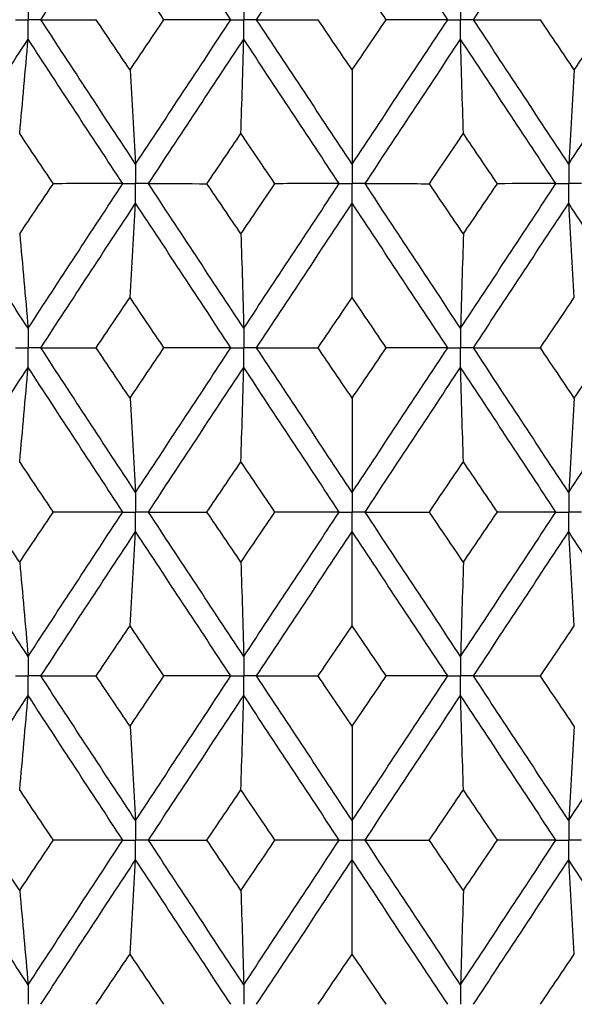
# Paper-space layout '_Front' of a CAD drawing. Header units: millimetres. Extents: x -25 to 25, y -1 to 320.
# Tile 18 of 52: x -3 to 2, y 28 to 37. Entities that reach past the tile are written whole.
import ezdxf

# ---------------------------------------------------------------- set-up
doc = ezdxf.new("R2010")
doc.units = ezdxf.units.MM

psp = doc.layouts.new('_Front')

# ---------------------------------------------------------------- linework, layer by layer
at = {"color": 7, "linetype": 'Continuous', "lineweight": 25}
for points in [[(-2.8929, 36.9742), (-2.6004, 37.4222), (-2.3066, 37.8706), (-2.0122, 38.3189)], [(-1.1272, 36.9742), (-1.4226, 37.4222), (-1.7178, 37.8706), (-2.0122, 38.3189)], [(-0.8878, 36.9742), (-0.5921, 37.4222), (-0.296, 37.8706), (0, 38.3189)], [(0.8878, 36.9742), (0.5921, 37.4222), (0.296, 37.8706), (0, 38.3189)], [(1.1272, 36.9742), (1.4226, 37.4222), (1.7178, 37.8706), (2.0122, 38.3189)], [(2.8929, 36.9742), (2.6004, 37.4222), (2.3066, 37.8706), (2.0122, 38.3189)], [(-1.7492, 36.9743), (-1.8543, 37.1301), (-1.9594, 37.2859), (-2.0644, 37.4417)], [(0.3167, 36.9743), (0.2112, 37.1301), (0.1056, 37.2859), (0, 37.4417)], [(-2.8929, 36.9742), (-2.7233, 36.9742), (-2.552, 36.9743), (-2.3791, 36.9743)], [(-2.0122, 35.6318), (-2.3066, 36.0792), (-2.6001, 36.526), (-2.8929, 36.9742)], [(-2.0644, 36.5076), (-2.1694, 36.663), (-2.2743, 36.8186), (-2.3791, 36.9743)], [(-2.0644, 36.5076), (-1.9595, 36.663), (-1.8544, 36.8186), (-1.7492, 36.9743)], [(-2.0122, 35.6318), (-1.7178, 36.0792), (-1.4228, 36.526), (-1.1272, 36.9742)], [(-1.1272, 36.9742), (-1.3332, 36.9742), (-1.5406, 36.9743), (-1.7492, 36.9743)], [(-0.8878, 36.9742), (-0.6989, 36.9742), (-0.5085, 36.9743), (-0.3167, 36.9743)], [(0, 35.6318), (-0.296, 36.0792), (-0.5919, 36.526), (-0.8878, 36.9742)], [(0, 36.5076), (-0.1055, 36.663), (-0.2111, 36.8186), (-0.3167, 36.9743)], [(0, 36.5076), (0.1055, 36.663), (0.2111, 36.8186), (0.3167, 36.9743)], [(0, 35.6318), (0.296, 36.0792), (0.5919, 36.526), (0.8878, 36.9742)], [(0.8878, 36.9742), (0.6989, 36.9742), (0.5085, 36.9743), (0.3167, 36.9743)], [(1.1272, 36.9742), (1.3332, 36.9742), (1.5406, 36.9743), (1.7492, 36.9743)], [(2.0122, 35.6318), (1.7178, 36.0792), (1.4228, 36.526), (1.1272, 36.9742)], [(2.0644, 36.5076), (1.9595, 36.663), (1.8544, 36.8186), (1.7492, 36.9743)], [(2.0122, 35.6318), (2.3066, 36.0792), (2.6001, 36.526), (2.8929, 36.9742)], [(2.0644, 36.5076), (2.1694, 36.663), (2.2743, 36.8186), (2.3791, 36.9743)], [(-3.885, 35.4506), (-3.5951, 35.898), (-3.3039, 36.3447), (-3.0114, 36.7929)], [(-3.0896, 35.9165), (-3.063, 36.2067), (-3.0369, 36.4988), (-3.0114, 36.7929)], [(-2.1314, 35.4506), (-2.4256, 35.898), (-2.7189, 36.3447), (-3.0114, 36.7929)], [(-1.8929, 35.4506), (-1.5983, 35.898), (-1.3032, 36.3447), (-1.0075, 36.7929)], [(-1.0336, 35.9165), (-1.0247, 36.2067), (-1.016, 36.4988), (-1.0075, 36.7929)], [(-0.1199, 35.4506), (-0.4159, 35.898), (-0.7117, 36.3447), (-1.0075, 36.7929)], [(0.1199, 35.4506), (0.4159, 35.898), (0.7117, 36.3447), (1.0075, 36.7929)], [(1.0336, 35.9165), (1.0247, 36.2067), (1.016, 36.4988), (1.0075, 36.7929)], [(1.8929, 35.4506), (1.5983, 35.898), (1.3032, 36.3447), (1.0075, 36.7929)], [(-2.0644, 36.5076), (-2.0467, 36.2175), (-2.0293, 35.9256), (-2.0122, 35.6318)], [(0, 36.5076), (0, 36.2175), (0, 35.9256), (0, 35.6318)], [(2.0644, 36.5076), (2.0467, 36.2175), (2.0293, 35.9256), (2.0122, 35.6318)], [(-2.7766, 35.4505), (-2.8811, 35.6058), (-2.9854, 35.761), (-3.0896, 35.9165)], [(-1.3495, 35.4505), (-1.2443, 35.6058), (-1.139, 35.761), (-1.0336, 35.9165)], [(-0.7175, 35.4505), (-0.8229, 35.6058), (-0.9283, 35.761), (-1.0336, 35.9165)], [(0.7175, 35.4505), (0.8229, 35.6058), (0.9283, 35.761), (1.0336, 35.9165)], [(1.3495, 35.4505), (1.2443, 35.6058), (1.139, 35.761), (1.0336, 35.9165)], [(-3.0114, 34.1067), (-3.3039, 34.5551), (-3.5952, 35.0033), (-3.885, 35.4506)], [(-3.0896, 34.9837), (-2.9854, 35.1394), (-2.881, 35.295), (-2.7766, 35.4505)], [(-3.0114, 34.1067), (-2.7189, 34.5551), (-2.4254, 35.0033), (-2.1314, 35.4506)], [(-2.1314, 35.4506), (-2.3453, 35.4506), (-2.5604, 35.4505), (-2.7766, 35.4505)], [(-1.8929, 35.4506), (-1.7133, 35.4506), (-1.5322, 35.4505), (-1.3495, 35.4505)], [(-1.0075, 34.1067), (-1.3032, 34.5551), (-1.5985, 35.0033), (-1.8929, 35.4506)], [(-1.0336, 34.9837), (-1.139, 35.1394), (-1.2443, 35.295), (-1.3495, 35.4505)], [(-1.0336, 34.9837), (-0.9283, 35.1394), (-0.8229, 35.295), (-0.7175, 35.4505)], [(-1.0075, 34.1067), (-0.7118, 34.5551), (-0.4158, 35.0033), (-0.1199, 35.4506)], [(-0.1199, 35.4506), (-0.3177, 35.4506), (-0.5169, 35.4505), (-0.7175, 35.4505)], [(0.1199, 35.4506), (0.3177, 35.4506), (0.5169, 35.4505), (0.7175, 35.4505)], [(1.0075, 34.1067), (0.7118, 34.5551), (0.4158, 35.0033), (0.1199, 35.4506)], [(1.0336, 34.9837), (0.9283, 35.1394), (0.8229, 35.295), (0.7175, 35.4505)], [(1.0075, 34.1067), (1.3032, 34.5551), (1.5985, 35.0033), (1.8929, 35.4506)], [(1.0336, 34.9837), (1.139, 35.1394), (1.2443, 35.295), (1.3495, 35.4505)], [(1.8929, 35.4506), (1.7133, 35.4506), (1.5322, 35.4505), (1.3495, 35.4505)], [(-2.893, 33.9252), (-2.6002, 34.3736), (-2.3065, 34.8219), (-2.0122, 35.2693)], [(-2.0644, 34.3927), (-2.0467, 34.6831), (-2.0293, 34.9753), (-2.0122, 35.2693)], [(-1.1271, 33.9252), (-1.4227, 34.3736), (-1.7179, 34.8219), (-2.0122, 35.2693)], [(-0.8878, 33.9252), (-0.592, 34.3736), (-0.2959, 34.8219), (0, 35.2693)], [(0, 34.3927), (0, 34.6831), (0, 34.9753), (0, 35.2693)], [(0.8878, 33.9252), (0.592, 34.3736), (0.2959, 34.8219), (0, 35.2693)], [(1.1271, 33.9252), (1.4227, 34.3736), (1.7179, 34.8219), (2.0122, 35.2693)], [(2.0644, 34.3927), (2.0467, 34.6831), (2.0293, 34.9753), (2.0122, 35.2693)], [(2.893, 33.9252), (2.6002, 34.3736), (2.3065, 34.8219), (2.0122, 35.2693)], [(-3.0896, 34.9837), (-3.063, 34.6933), (-3.0369, 34.4009), (-3.0114, 34.1067)], [(-1.0336, 34.9837), (-1.0247, 34.6933), (-1.016, 34.4009), (-1.0075, 34.1067)], [(1.0336, 34.9837), (1.0247, 34.6933), (1.016, 34.4009), (1.0075, 34.1067)], [(-2.3793, 33.9252), (-2.2744, 34.0811), (-2.1695, 34.2369), (-2.0644, 34.3927)], [(-1.7491, 33.9252), (-1.8543, 34.0811), (-1.9594, 34.2369), (-2.0644, 34.3927)], [(-0.3169, 33.9252), (-0.2112, 34.0811), (-0.1056, 34.2369), (0, 34.3927)], [(0.3169, 33.9252), (0.2112, 34.0811), (0.1056, 34.2369), (0, 34.3927)], [(1.7491, 33.9252), (1.8543, 34.0811), (1.9594, 34.2369), (2.0644, 34.3927)], [(-2.0122, 32.5806), (-2.3065, 33.0284), (-2.6003, 33.4768), (-2.893, 33.9252)], [(-2.893, 33.9252), (-2.7234, 33.9252), (-2.5521, 33.9252), (-2.3793, 33.9252)], [(-2.0644, 33.4575), (-2.1695, 33.6134), (-2.2744, 33.7693), (-2.3793, 33.9252)], [(-2.0644, 33.4575), (-1.9594, 33.6134), (-1.8543, 33.7693), (-1.7491, 33.9252)], [(-2.0122, 32.5806), (-1.7179, 33.0284), (-1.4227, 33.4768), (-1.1271, 33.9252)], [(-1.1271, 33.9252), (-1.3331, 33.9252), (-1.5405, 33.9252), (-1.7491, 33.9252)], [(0, 32.5806), (-0.2959, 33.0284), (-0.592, 33.4768), (-0.8878, 33.9252)], [(-0.8878, 33.9252), (-0.699, 33.9252), (-0.5086, 33.9252), (-0.3169, 33.9252)], [(0, 33.4575), (-0.1056, 33.6134), (-0.2112, 33.7693), (-0.3169, 33.9252)], [(0, 33.4575), (0.1056, 33.6134), (0.2112, 33.7693), (0.3169, 33.9252)], [(0, 32.5806), (0.2959, 33.0284), (0.592, 33.4768), (0.8878, 33.9252)], [(0.8878, 33.9252), (0.699, 33.9252), (0.5086, 33.9252), (0.3169, 33.9252)], [(1.1271, 33.9252), (1.3331, 33.9252), (1.5405, 33.9252), (1.7491, 33.9252)], [(2.0122, 32.5806), (1.7179, 33.0284), (1.4227, 33.4768), (1.1271, 33.9252)], [(2.0644, 33.4575), (1.9594, 33.6134), (1.8543, 33.7693), (1.7491, 33.9252)], [(2.0122, 32.5806), (2.3065, 33.0284), (2.6003, 33.4768), (2.893, 33.9252)], [(2.0644, 33.4575), (2.1695, 33.6134), (2.2744, 33.7693), (2.3793, 33.9252)], [(-3.885, 32.3992), (-3.5952, 32.847), (-3.3038, 33.2954), (-3.0114, 33.7437)], [(-3.0896, 32.8665), (-3.063, 33.1571), (-3.0369, 33.4495), (-3.0114, 33.7437)], [(-2.1314, 32.3992), (-2.4255, 32.847), (-2.719, 33.2954), (-3.0114, 33.7437)], [(-1.8929, 32.3992), (-1.5984, 32.847), (-1.3031, 33.2954), (-1.0075, 33.7437)], [(-1.0336, 32.8665), (-1.0247, 33.1571), (-1.016, 33.4495), (-1.0075, 33.7437)], [(-0.1199, 32.3992), (-0.4158, 32.847), (-0.7118, 33.2954), (-1.0075, 33.7437)], [(0.1199, 32.3992), (0.4158, 32.847), (0.7118, 33.2954), (1.0075, 33.7437)], [(1.0336, 32.8665), (1.0247, 33.1571), (1.016, 33.4495), (1.0075, 33.7437)], [(1.8929, 32.3992), (1.5984, 32.847), (1.3031, 33.2954), (1.0075, 33.7437)], [(-2.0644, 33.4575), (-2.0467, 33.167), (-2.0293, 32.8747), (-2.0122, 32.5806)], [(0, 33.4575), (0, 33.167), (0, 32.8747), (0, 32.5806)], [(2.0644, 33.4575), (2.0467, 33.167), (2.0293, 32.8747), (2.0122, 32.5806)], [(-2.7764, 32.3993), (-2.8809, 32.555), (-2.9853, 32.7108), (-3.0896, 32.8665)], [(-1.3497, 32.3993), (-1.2444, 32.555), (-1.1391, 32.7108), (-1.0336, 32.8665)], [(-0.7173, 32.3993), (-0.8228, 32.555), (-0.9282, 32.7108), (-1.0336, 32.8665)], [(0.7173, 32.3993), (0.8228, 32.555), (0.9282, 32.7108), (1.0336, 32.8665)], [(1.3497, 32.3993), (1.2444, 32.555), (1.1391, 32.7108), (1.0336, 32.8665)], [(-3.0114, 31.057), (-3.3038, 31.5047), (-3.5949, 31.9512), (-3.885, 32.3992)], [(-3.0896, 31.9329), (-3.1938, 32.0882), (-3.2979, 32.2437), (-3.4019, 32.3993)], [(-3.0896, 31.9329), (-2.9854, 32.0882), (-2.881, 32.2437), (-2.7764, 32.3993)], [(-3.0114, 31.057), (-2.719, 31.5047), (-2.4257, 31.9512), (-2.1314, 32.3992)], [(-2.1314, 32.3992), (-2.3452, 32.3992), (-2.5602, 32.3993), (-2.7764, 32.3993)], [(-1.8929, 32.3992), (-1.7134, 32.3992), (-1.5323, 32.3993), (-1.3497, 32.3993)], [(-1.0075, 31.057), (-1.3032, 31.5047), (-1.5982, 31.9512), (-1.8929, 32.3992)], [(-1.0336, 31.9329), (-1.139, 32.0882), (-1.2444, 32.2437), (-1.3497, 32.3993)], [(-1.0336, 31.9329), (-0.9283, 32.0882), (-0.8228, 32.2437), (-0.7173, 32.3993)], [(-1.0075, 31.057), (-0.7118, 31.5047), (-0.416, 31.9512), (-0.1199, 32.3992)], [(-0.1199, 32.3992), (-0.3176, 32.3992), (-0.5168, 32.3993), (-0.7173, 32.3993)], [(0.1199, 32.3992), (0.3176, 32.3992), (0.5168, 32.3993), (0.7173, 32.3993)], [(1.0075, 31.057), (0.7118, 31.5047), (0.416, 31.9512), (0.1199, 32.3992)], [(1.0336, 31.9329), (0.9283, 32.0882), (0.8228, 32.2437), (0.7173, 32.3993)], [(1.0075, 31.057), (1.3032, 31.5047), (1.5982, 31.9512), (1.8929, 32.3992)], [(1.0336, 31.9329), (1.139, 32.0882), (1.2444, 32.2437), (1.3497, 32.3993)], [(1.8929, 32.3992), (1.7134, 32.3992), (1.5323, 32.3993), (1.3497, 32.3993)], [(-2.8929, 30.8757), (-2.6002, 31.3235), (-2.3067, 31.77), (-2.0122, 32.2179)], [(-2.0644, 31.3418), (-2.0467, 31.6319), (-2.0293, 31.9239), (-2.0122, 32.2179)], [(-1.1272, 30.8757), (-1.4228, 31.3235), (-1.7177, 31.77), (-2.0122, 32.2179)], [(-0.8877, 30.8757), (-0.592, 31.3235), (-0.2961, 31.77), (0, 32.2179)], [(0, 31.3418), (0, 31.6319), (0, 31.9239), (0, 32.2179)], [(0.8877, 30.8757), (0.592, 31.3235), (0.2961, 31.77), (0, 32.2179)], [(1.1272, 30.8757), (1.4228, 31.3235), (1.7177, 31.77), (2.0122, 32.2179)], [(2.0644, 31.3418), (2.0467, 31.6319), (2.0293, 31.9239), (2.0122, 32.2179)], [(2.8929, 30.8757), (2.6002, 31.3235), (2.3067, 31.77), (2.0122, 32.2179)], [(-3.0896, 31.9329), (-3.063, 31.6428), (-3.0369, 31.3509), (-3.0114, 31.057)], [(-1.0336, 31.9329), (-1.0247, 31.6428), (-1.016, 31.3509), (-1.0075, 31.057)], [(1.0336, 31.9329), (1.0247, 31.6428), (1.016, 31.3509), (1.0075, 31.057)], [(-2.379, 30.8756), (-2.2742, 31.0311), (-2.1694, 31.1864), (-2.0644, 31.3418)], [(-1.7493, 30.8756), (-1.8545, 31.0311), (-1.9595, 31.1864), (-2.0644, 31.3418)], [(-0.3166, 30.8756), (-0.211, 31.0311), (-0.1055, 31.1864), (0, 31.3418)], [(0.3166, 30.8756), (0.211, 31.0311), (0.1055, 31.1864), (0, 31.3418)], [(1.7493, 30.8756), (1.8545, 31.0311), (1.9595, 31.1864), (2.0644, 31.3418)], [(-2.8929, 30.8757), (-2.7233, 30.8757), (-2.5519, 30.8757), (-2.379, 30.8756)], [(-2.0122, 29.5315), (-2.3067, 29.9799), (-2.6004, 30.4282), (-2.8929, 30.8757)], [(-2.0644, 30.4086), (-2.1694, 30.5643), (-2.2743, 30.72), (-2.379, 30.8756)], [(-2.0644, 30.4086), (-1.9595, 30.5643), (-1.8544, 30.72), (-1.7493, 30.8756)], [(-2.0122, 29.5315), (-1.7177, 29.9799), (-1.4226, 30.4282), (-1.1272, 30.8757)], [(-1.1272, 30.8757), (-1.3333, 30.8757), (-1.5407, 30.8757), (-1.7493, 30.8756)], [(0, 29.5315), (-0.2961, 29.9799), (-0.5922, 30.4282), (-0.8877, 30.8757)], [(-0.8877, 30.8757), (-0.6988, 30.8757), (-0.5084, 30.8757), (-0.3166, 30.8756)], [(0, 30.4086), (-0.1055, 30.5643), (-0.2111, 30.72), (-0.3166, 30.8756)], [(0, 29.5315), (0.2961, 29.9799), (0.5922, 30.4282), (0.8877, 30.8757)], [(0, 30.4086), (0.1055, 30.5643), (0.2111, 30.72), (0.3166, 30.8756)], [(0.8877, 30.8757), (0.6988, 30.8757), (0.5084, 30.8757), (0.3166, 30.8756)], [(1.1272, 30.8757), (1.3333, 30.8757), (1.5407, 30.8757), (1.7493, 30.8756)], [(2.0122, 29.5315), (1.7177, 29.9799), (1.4226, 30.4282), (1.1272, 30.8757)], [(2.0644, 30.4086), (1.9595, 30.5643), (1.8544, 30.72), (1.7493, 30.8756)], [(2.0122, 29.5315), (2.3067, 29.9799), (2.6004, 30.4282), (2.8929, 30.8757)], [(-3.885, 29.35), (-3.595, 29.7984), (-3.3037, 30.2468), (-3.0114, 30.6944)], [(-3.0896, 29.8176), (-3.063, 30.108), (-3.0369, 30.4003), (-3.0114, 30.6944)], [(-2.1313, 29.35), (-2.4256, 29.7984), (-2.7191, 30.2468), (-3.0114, 30.6944)], [(-1.893, 29.35), (-1.5983, 29.7984), (-1.303, 30.2468), (-1.0075, 30.6944)], [(-1.0336, 29.8176), (-1.0247, 30.108), (-1.016, 30.4003), (-1.0075, 30.6944)], [(-0.1198, 29.35), (-0.4159, 29.7984), (-0.712, 30.2468), (-1.0075, 30.6944)], [(0.1198, 29.35), (0.4159, 29.7984), (0.712, 30.2468), (1.0075, 30.6944)], [(1.0336, 29.8176), (1.0247, 30.108), (1.016, 30.4003), (1.0075, 30.6944)], [(1.893, 29.35), (1.5983, 29.7984), (1.303, 30.2468), (1.0075, 30.6944)], [(-2.0644, 30.4086), (-2.0467, 30.1181), (-2.0293, 29.8257), (-2.0122, 29.5315)], [(0, 30.4086), (0, 30.1181), (0, 29.8257), (0, 29.5315)], [(2.0644, 30.4086), (2.0467, 30.1181), (2.0293, 29.8257), (2.0122, 29.5315)], [(-2.7762, 29.35), (-2.8808, 29.5059), (-2.9853, 29.6618), (-3.0896, 29.8176)], [(-1.3499, 29.35), (-1.2445, 29.5059), (-1.1391, 29.6618), (-1.0336, 29.8176)], [(-0.7171, 29.35), (-0.8226, 29.5059), (-0.9282, 29.6618), (-1.0336, 29.8176)], [(0.7171, 29.35), (0.8226, 29.5059), (0.9282, 29.6618), (1.0336, 29.8176)], [(1.3499, 29.35), (1.2445, 29.5059), (1.1391, 29.6618), (1.0336, 29.8176)], [(-3.0114, 28.0056), (-3.3037, 28.4532), (-3.595, 28.9016), (-3.885, 29.35)], [(-3.0896, 28.8824), (-3.1939, 29.0382), (-3.2981, 29.1941), (-3.4021, 29.35)], [(-3.0896, 28.8824), (-2.9853, 29.0382), (-2.8808, 29.1941), (-2.7762, 29.35)], [(-3.0114, 28.0056), (-2.7191, 28.4532), (-2.4256, 28.9016), (-2.1313, 29.35)], [(-2.1313, 29.35), (-2.3451, 29.35), (-2.5601, 29.35), (-2.7762, 29.35)], [(-1.893, 29.35), (-1.7135, 29.35), (-1.5325, 29.35), (-1.3499, 29.35)], [(-1.0075, 28.0056), (-1.303, 28.4532), (-1.5983, 28.9016), (-1.893, 29.35)], [(-1.0336, 28.8824), (-1.1391, 29.0382), (-1.2445, 29.1941), (-1.3499, 29.35)], [(-1.0336, 28.8824), (-0.9282, 29.0382), (-0.8226, 29.1941), (-0.7171, 29.35)], [(-1.0075, 28.0056), (-0.712, 28.4532), (-0.4159, 28.9016), (-0.1198, 29.35)], [(-0.1198, 29.35), (-0.3175, 29.35), (-0.5166, 29.35), (-0.7171, 29.35)], [(1.0075, 28.0056), (0.712, 28.4532), (0.4159, 28.9016), (0.1198, 29.35)], [(0.1198, 29.35), (0.3175, 29.35), (0.5166, 29.35), (0.7171, 29.35)], [(1.0336, 28.8824), (0.9282, 29.0382), (0.8226, 29.1941), (0.7171, 29.35)], [(1.0075, 28.0056), (1.303, 28.4532), (1.5983, 28.9016), (1.893, 29.35)], [(1.0336, 28.8824), (1.1391, 29.0382), (1.2445, 29.1941), (1.3499, 29.35)], [(1.893, 29.35), (1.7135, 29.35), (1.5325, 29.35), (1.3499, 29.35)], [(-2.8929, 27.8243), (-2.6004, 28.2718), (-2.3067, 28.7201), (-2.0122, 29.1685)], [(-2.0644, 28.2914), (-2.0467, 28.5819), (-2.0293, 28.8743), (-2.0122, 29.1685)], [(-1.1272, 27.8243), (-1.4226, 28.2718), (-1.7177, 28.7201), (-2.0122, 29.1685)], [(-0.8877, 27.8243), (-0.5922, 28.2718), (-0.2961, 28.7201), (0, 29.1685)], [(0, 28.2914), (0, 28.5819), (0, 28.8743), (0, 29.1685)], [(0.8877, 27.8243), (0.5922, 28.2718), (0.2961, 28.7201), (0, 29.1685)], [(1.1272, 27.8243), (1.4226, 28.2718), (1.7177, 28.7201), (2.0122, 29.1685)], [(2.0644, 28.2914), (2.0467, 28.5819), (2.0293, 28.8743), (2.0122, 29.1685)], [(2.8929, 27.8243), (2.6004, 28.2718), (2.3067, 28.7201), (2.0122, 29.1685)], [(-3.0896, 28.8824), (-3.063, 28.592), (-3.0369, 28.2997), (-3.0114, 28.0056)], [(-1.0336, 28.8824), (-1.0247, 28.592), (-1.016, 28.2997), (-1.0075, 28.0056)], [(1.0336, 28.8824), (1.0247, 28.592), (1.016, 28.2997), (1.0075, 28.0056)], [(-2.379, 27.8244), (-2.2743, 27.98), (-2.1694, 28.1357), (-2.0644, 28.2914)], [(-1.7493, 27.8244), (-1.8544, 27.98), (-1.9595, 28.1357), (-2.0644, 28.2914)], [(-0.3166, 27.8244), (-0.2111, 27.98), (-0.1055, 28.1357), (0, 28.2914)], [(0.3166, 27.8244), (0.2111, 27.98), (0.1055, 28.1357), (0, 28.2914)], [(1.7493, 27.8244), (1.8544, 27.98), (1.9595, 28.1357), (2.0644, 28.2914)]]:
    psp.add_open_spline(points, degree=3, dxfattribs=at)
for points, knots in [([(-3.0114, 37.1556), (-3.0114, 37.1067), (-3.0114, 37.0578), (-3.0114, 37.0089), (-3.0114, 36.9974), (-3.0114, 36.9858), (-3.0114, 36.9742)], [0, 0, 0, 0, 0.0001467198, 0.0001467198, 0.0001467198, 0.0001813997, 0.0001813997, 0.0001813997, 0.0001813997]), ([(-1.0075, 37.1556), (-1.0075, 37.1067), (-1.0075, 37.0578), (-1.0075, 37.0089), (-1.0075, 36.9974), (-1.0075, 36.9858), (-1.0075, 36.9742)], [0, 0, 0, 0, 0.0001467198, 0.0001467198, 0.0001467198, 0.0001813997, 0.0001813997, 0.0001813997, 0.0001813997]), ([(1.0075, 37.1556), (1.0075, 37.1067), (1.0075, 37.0578), (1.0075, 37.0089), (1.0075, 36.9974), (1.0075, 36.9858), (1.0075, 36.9742)], [0, 0, 0, 0, 0.0001467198, 0.0001467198, 0.0001467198, 0.0001813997, 0.0001813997, 0.0001813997, 0.0001813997]), ([(-3.1297, 36.9742), (-3.1017, 36.9742), (-3.0737, 36.9742), (-3.0456, 36.9742), (-3.0342, 36.9742), (-3.0228, 36.9742), (-3.0114, 36.9742)], [0, 0, 0, 0, 0.0000851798, 0.0000851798, 0.0000851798, 0.0001198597, 0.0001198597, 0.0001198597, 0.0001198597]), ([(-2.8929, 36.9742), (-2.921, 36.9742), (-2.9491, 36.9742), (-2.9771, 36.9742), (-2.9885, 36.9742), (-2.9999, 36.9742), (-3.0114, 36.9742)], [0, 0, 0, 0, 0.0000851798, 0.0000851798, 0.0000851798, 0.0001198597, 0.0001198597, 0.0001198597, 0.0001198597]), ([(-3.0114, 36.7929), (-3.0114, 36.8418), (-3.0114, 36.8907), (-3.0114, 36.9396), (-3.0114, 36.9511), (-3.0114, 36.9627), (-3.0114, 36.9742)], [0, 0, 0, 0, 0.0001466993, 0.0001466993, 0.0001466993, 0.0001813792, 0.0001813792, 0.0001813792, 0.0001813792]), ([(-1.1272, 36.9742), (-1.0988, 36.9742), (-1.0705, 36.9742), (-1.0421, 36.9742), (-1.0306, 36.9742), (-1.019, 36.9742), (-1.0075, 36.9742)], [0, 0, 0, 0, 0.0000851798, 0.0000851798, 0.0000851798, 0.0001198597, 0.0001198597, 0.0001198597, 0.0001198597]), ([(-0.8878, 36.9742), (-0.9161, 36.9742), (-0.9445, 36.9742), (-0.9728, 36.9742), (-0.9844, 36.9742), (-0.9959, 36.9742), (-1.0075, 36.9742)], [0, 0, 0, 0, 0.0000851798, 0.0000851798, 0.0000851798, 0.0001198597, 0.0001198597, 0.0001198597, 0.0001198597]), ([(-1.0075, 36.7929), (-1.0075, 36.8418), (-1.0075, 36.8907), (-1.0075, 36.9396), (-1.0075, 36.9511), (-1.0075, 36.9627), (-1.0075, 36.9742)], [0, 0, 0, 0, 0.0001466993, 0.0001466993, 0.0001466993, 0.0001813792, 0.0001813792, 0.0001813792, 0.0001813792]), ([(0.8878, 36.9742), (0.9161, 36.9742), (0.9445, 36.9742), (0.9728, 36.9742), (0.9844, 36.9742), (0.9959, 36.9742), (1.0075, 36.9742)], [0, 0, 0, 0, 0.0000851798, 0.0000851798, 0.0000851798, 0.0001198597, 0.0001198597, 0.0001198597, 0.0001198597]), ([(1.0075, 36.7929), (1.0075, 36.8418), (1.0075, 36.8907), (1.0075, 36.9396), (1.0075, 36.9511), (1.0075, 36.9627), (1.0075, 36.9742)], [0, 0, 0, 0, 0.0001466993, 0.0001466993, 0.0001466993, 0.0001813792, 0.0001813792, 0.0001813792, 0.0001813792]), ([(1.1272, 36.9742), (1.0988, 36.9742), (1.0705, 36.9742), (1.0421, 36.9742), (1.0306, 36.9742), (1.019, 36.9742), (1.0075, 36.9742)], [0, 0, 0, 0, 0.0000851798, 0.0000851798, 0.0000851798, 0.0001198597, 0.0001198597, 0.0001198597, 0.0001198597]), ([(-2.0122, 35.6318), (-2.0122, 35.583), (-2.0122, 35.5341), (-2.0122, 35.4853), (-2.0122, 35.4737), (-2.0122, 35.4621), (-2.0122, 35.4506)], [0, 0, 0, 0, 0.0001465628, 0.0001465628, 0.0001465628, 0.0001812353, 0.0001812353, 0.0001812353, 0.0001812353]), ([(0, 35.6318), (0, 35.583), (0, 35.5341), (0, 35.4853), (0, 35.4737), (0, 35.4621), (0, 35.4506)], [0, 0, 0, 0, 0.0001465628, 0.0001465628, 0.0001465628, 0.0001812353, 0.0001812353, 0.0001812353, 0.0001812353]), ([(2.0122, 35.6318), (2.0122, 35.583), (2.0122, 35.5341), (2.0122, 35.4853), (2.0122, 35.4737), (2.0122, 35.4621), (2.0122, 35.4506)], [0, 0, 0, 0, 0.0001465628, 0.0001465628, 0.0001465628, 0.0001812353, 0.0001812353, 0.0001812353, 0.0001812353]), ([(-2.1314, 35.4506), (-2.1032, 35.4506), (-2.0749, 35.4506), (-2.0467, 35.4506), (-2.0352, 35.4506), (-2.0237, 35.4506), (-2.0122, 35.4506)], [0, 0, 0, 0, 0.000085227, 0.000085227, 0.000085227, 0.0001198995, 0.0001198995, 0.0001198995, 0.0001198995]), ([(-1.8929, 35.4506), (-1.9212, 35.4506), (-1.9494, 35.4506), (-1.9777, 35.4506), (-1.9892, 35.4506), (-2.0007, 35.4506), (-2.0122, 35.4506)], [0, 0, 0, 0, 0.000085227, 0.000085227, 0.000085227, 0.0001198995, 0.0001198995, 0.0001198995, 0.0001198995]), ([(-2.0122, 35.2693), (-2.0122, 35.3182), (-2.0122, 35.367), (-2.0122, 35.4159), (-2.0122, 35.4275), (-2.0122, 35.439), (-2.0122, 35.4506)], [0, 0, 0, 0, 0.0001465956, 0.0001465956, 0.0001465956, 0.0001812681, 0.0001812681, 0.0001812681, 0.0001812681]), ([(-0.1199, 35.4506), (-0.0915, 35.4506), (-0.0631, 35.4506), (-0.0347, 35.4506), (-0.0231, 35.4506), (-0.0116, 35.4506), (0, 35.4506)], [0, 0, 0, 0, 0.000085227, 0.000085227, 0.000085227, 0.0001198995, 0.0001198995, 0.0001198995, 0.0001198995]), ([(0, 35.2693), (0, 35.3182), (0, 35.367), (0, 35.4159), (0, 35.4275), (0, 35.439), (0, 35.4506)], [0, 0, 0, 0, 0.0001465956, 0.0001465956, 0.0001465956, 0.0001812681, 0.0001812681, 0.0001812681, 0.0001812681]), ([(0.1199, 35.4506), (0.0915, 35.4506), (0.0631, 35.4506), (0.0347, 35.4506), (0.0231, 35.4506), (0.0116, 35.4506), (0, 35.4506)], [0, 0, 0, 0, 0.000085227, 0.000085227, 0.000085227, 0.0001198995, 0.0001198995, 0.0001198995, 0.0001198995]), ([(1.8929, 35.4506), (1.9212, 35.4506), (1.9494, 35.4506), (1.9777, 35.4506), (1.9892, 35.4506), (2.0007, 35.4506), (2.0122, 35.4506)], [0, 0, 0, 0, 0.000085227, 0.000085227, 0.000085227, 0.0001198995, 0.0001198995, 0.0001198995, 0.0001198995]), ([(2.0122, 35.2693), (2.0122, 35.3182), (2.0122, 35.367), (2.0122, 35.4159), (2.0122, 35.4275), (2.0122, 35.439), (2.0122, 35.4506)], [0, 0, 0, 0, 0.0001465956, 0.0001465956, 0.0001465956, 0.0001812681, 0.0001812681, 0.0001812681, 0.0001812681]), ([(2.1314, 35.4506), (2.1032, 35.4506), (2.0749, 35.4506), (2.0467, 35.4506), (2.0352, 35.4506), (2.0237, 35.4506), (2.0122, 35.4506)], [0, 0, 0, 0, 0.000085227, 0.000085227, 0.000085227, 0.0001198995, 0.0001198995, 0.0001198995, 0.0001198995]), ([(-3.0114, 34.1067), (-3.0114, 34.0577), (-3.0114, 34.0088), (-3.0114, 33.9599), (-3.0114, 33.9483), (-3.0114, 33.9368), (-3.0114, 33.9252)], [0, 0, 0, 0, 0.0001467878, 0.0001467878, 0.0001467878, 0.0001814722, 0.0001814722, 0.0001814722, 0.0001814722]), ([(-1.0075, 34.1067), (-1.0075, 34.0577), (-1.0075, 34.0088), (-1.0075, 33.9599), (-1.0075, 33.9483), (-1.0075, 33.9368), (-1.0075, 33.9252)], [0, 0, 0, 0, 0.0001467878, 0.0001467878, 0.0001467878, 0.0001814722, 0.0001814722, 0.0001814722, 0.0001814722]), ([(1.0075, 34.1067), (1.0075, 34.0577), (1.0075, 34.0088), (1.0075, 33.9599), (1.0075, 33.9483), (1.0075, 33.9368), (1.0075, 33.9252)], [0, 0, 0, 0, 0.0001467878, 0.0001467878, 0.0001467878, 0.0001814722, 0.0001814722, 0.0001814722, 0.0001814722]), ([(-3.1297, 33.9252), (-3.1017, 33.9252), (-3.0736, 33.9252), (-3.0456, 33.9252), (-3.0342, 33.9252), (-3.0228, 33.9252), (-3.0114, 33.9252)], [0, 0, 0, 0, 0.0000851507, 0.0000851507, 0.0000851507, 0.0001198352, 0.0001198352, 0.0001198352, 0.0001198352]), ([(-3.0114, 33.7437), (-3.0114, 33.7927), (-3.0114, 33.8416), (-3.0114, 33.8905), (-3.0114, 33.9021), (-3.0114, 33.9136), (-3.0114, 33.9252)], [0, 0, 0, 0, 0.0001467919, 0.0001467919, 0.0001467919, 0.0001814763, 0.0001814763, 0.0001814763, 0.0001814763]), ([(-2.893, 33.9252), (-2.921, 33.9252), (-2.9491, 33.9252), (-2.9771, 33.9252), (-2.9885, 33.9252), (-2.9999, 33.9252), (-3.0114, 33.9252)], [0, 0, 0, 0, 0.0000851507, 0.0000851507, 0.0000851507, 0.0001198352, 0.0001198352, 0.0001198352, 0.0001198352]), ([(-1.1271, 33.9252), (-1.0988, 33.9252), (-1.0704, 33.9252), (-1.0421, 33.9252), (-1.0306, 33.9252), (-1.019, 33.9252), (-1.0075, 33.9252)], [0, 0, 0, 0, 0.0000851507, 0.0000851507, 0.0000851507, 0.0001198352, 0.0001198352, 0.0001198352, 0.0001198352]), ([(-1.0075, 33.7437), (-1.0075, 33.7927), (-1.0075, 33.8416), (-1.0075, 33.8905), (-1.0075, 33.9021), (-1.0075, 33.9136), (-1.0075, 33.9252)], [0, 0, 0, 0, 0.0001467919, 0.0001467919, 0.0001467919, 0.0001814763, 0.0001814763, 0.0001814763, 0.0001814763]), ([(-0.8878, 33.9252), (-0.9161, 33.9252), (-0.9445, 33.9252), (-0.9728, 33.9252), (-0.9844, 33.9252), (-0.9959, 33.9252), (-1.0075, 33.9252)], [0, 0, 0, 0, 0.0000851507, 0.0000851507, 0.0000851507, 0.0001198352, 0.0001198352, 0.0001198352, 0.0001198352]), ([(0.8878, 33.9252), (0.9161, 33.9252), (0.9445, 33.9252), (0.9728, 33.9252), (0.9844, 33.9252), (0.9959, 33.9252), (1.0075, 33.9252)], [0, 0, 0, 0, 0.0000851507, 0.0000851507, 0.0000851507, 0.0001198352, 0.0001198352, 0.0001198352, 0.0001198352]), ([(1.0075, 33.7437), (1.0075, 33.7927), (1.0075, 33.8416), (1.0075, 33.8905), (1.0075, 33.9021), (1.0075, 33.9136), (1.0075, 33.9252)], [0, 0, 0, 0, 0.0001467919, 0.0001467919, 0.0001467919, 0.0001814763, 0.0001814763, 0.0001814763, 0.0001814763]), ([(1.1271, 33.9252), (1.0988, 33.9252), (1.0704, 33.9252), (1.0421, 33.9252), (1.0306, 33.9252), (1.019, 33.9252), (1.0075, 33.9252)], [0, 0, 0, 0, 0.0000851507, 0.0000851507, 0.0000851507, 0.0001198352, 0.0001198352, 0.0001198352, 0.0001198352]), ([(-2.0122, 32.5806), (-2.0122, 32.5317), (-2.0122, 32.4828), (-2.0122, 32.4339), (-2.0122, 32.4223), (-2.0122, 32.4108), (-2.0122, 32.3992)], [0, 0, 0, 0, 0.0001466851, 0.0001466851, 0.0001466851, 0.0001813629, 0.0001813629, 0.0001813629, 0.0001813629]), ([(0, 32.5806), (0, 32.5317), (0, 32.4828), (0, 32.4339), (0, 32.4223), (0, 32.4108), (0, 32.3992)], [0, 0, 0, 0, 0.0001466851, 0.0001466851, 0.0001466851, 0.0001813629, 0.0001813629, 0.0001813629, 0.0001813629]), ([(2.0122, 32.5806), (2.0122, 32.5317), (2.0122, 32.4828), (2.0122, 32.4339), (2.0122, 32.4223), (2.0122, 32.4108), (2.0122, 32.3992)], [0, 0, 0, 0, 0.0001466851, 0.0001466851, 0.0001466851, 0.0001813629, 0.0001813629, 0.0001813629, 0.0001813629]), ([(-2.1314, 32.3992), (-2.1031, 32.3992), (-2.0749, 32.3992), (-2.0467, 32.3992), (-2.0352, 32.3992), (-2.0237, 32.3992), (-2.0122, 32.3992)], [0, 0, 0, 0, 0.0000851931, 0.0000851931, 0.0000851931, 0.0001198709, 0.0001198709, 0.0001198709, 0.0001198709]), ([(-2.0122, 32.2179), (-2.0122, 32.2668), (-2.0122, 32.3157), (-2.0122, 32.3645), (-2.0122, 32.3761), (-2.0122, 32.3877), (-2.0122, 32.3992)], [0, 0, 0, 0, 0.0001466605, 0.0001466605, 0.0001466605, 0.0001813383, 0.0001813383, 0.0001813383, 0.0001813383]), ([(-1.8929, 32.3992), (-1.9212, 32.3992), (-1.9494, 32.3992), (-1.9777, 32.3992), (-1.9892, 32.3992), (-2.0007, 32.3992), (-2.0122, 32.3992)], [0, 0, 0, 0, 0.0000851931, 0.0000851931, 0.0000851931, 0.0001198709, 0.0001198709, 0.0001198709, 0.0001198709]), ([(-0.1199, 32.3992), (-0.0915, 32.3992), (-0.0631, 32.3992), (-0.0347, 32.3992), (-0.0231, 32.3992), (-0.0116, 32.3992), (0, 32.3992)], [0, 0, 0, 0, 0.0000851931, 0.0000851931, 0.0000851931, 0.0001198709, 0.0001198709, 0.0001198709, 0.0001198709]), ([(0.1199, 32.3992), (0.0915, 32.3992), (0.0631, 32.3992), (0.0347, 32.3992), (0.0231, 32.3992), (0.0116, 32.3992), (0, 32.3992)], [0, 0, 0, 0, 0.0000851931, 0.0000851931, 0.0000851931, 0.0001198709, 0.0001198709, 0.0001198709, 0.0001198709]), ([(0, 32.2179), (0, 32.2668), (0, 32.3157), (0, 32.3645), (0, 32.3761), (0, 32.3877), (0, 32.3992)], [0, 0, 0, 0, 0.0001466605, 0.0001466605, 0.0001466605, 0.0001813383, 0.0001813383, 0.0001813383, 0.0001813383]), ([(1.8929, 32.3992), (1.9212, 32.3992), (1.9494, 32.3992), (1.9777, 32.3992), (1.9892, 32.3992), (2.0007, 32.3992), (2.0122, 32.3992)], [0, 0, 0, 0, 0.0000851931, 0.0000851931, 0.0000851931, 0.0001198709, 0.0001198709, 0.0001198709, 0.0001198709]), ([(2.0122, 32.2179), (2.0122, 32.2668), (2.0122, 32.3157), (2.0122, 32.3645), (2.0122, 32.3761), (2.0122, 32.3877), (2.0122, 32.3992)], [0, 0, 0, 0, 0.0001466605, 0.0001466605, 0.0001466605, 0.0001813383, 0.0001813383, 0.0001813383, 0.0001813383]), ([(2.1314, 32.3992), (2.1031, 32.3992), (2.0749, 32.3992), (2.0467, 32.3992), (2.0352, 32.3992), (2.0237, 32.3992), (2.0122, 32.3992)], [0, 0, 0, 0, 0.0000851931, 0.0000851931, 0.0000851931, 0.0001198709, 0.0001198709, 0.0001198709, 0.0001198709]), ([(-3.0114, 31.057), (-3.0114, 31.0081), (-3.0114, 30.9593), (-3.0114, 30.9104), (-3.0114, 30.8988), (-3.0114, 30.8873), (-3.0114, 30.8757)], [0, 0, 0, 0, 0.000146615, 0.000146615, 0.000146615, 0.0001812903, 0.0001812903, 0.0001812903, 0.0001812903]), ([(-1.0075, 31.057), (-1.0075, 31.0081), (-1.0075, 30.9593), (-1.0075, 30.9104), (-1.0075, 30.8988), (-1.0075, 30.8873), (-1.0075, 30.8757)], [0, 0, 0, 0, 0.000146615, 0.000146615, 0.000146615, 0.0001812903, 0.0001812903, 0.0001812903, 0.0001812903]), ([(1.0075, 31.057), (1.0075, 31.0081), (1.0075, 30.9593), (1.0075, 30.9104), (1.0075, 30.8988), (1.0075, 30.8873), (1.0075, 30.8757)], [0, 0, 0, 0, 0.000146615, 0.000146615, 0.000146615, 0.0001812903, 0.0001812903, 0.0001812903, 0.0001812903]), ([(-3.1297, 30.8757), (-3.1017, 30.8757), (-3.0737, 30.8757), (-3.0456, 30.8757), (-3.0342, 30.8757), (-3.0228, 30.8757), (-3.0114, 30.8757)], [0, 0, 0, 0, 0.0000852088, 0.0000852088, 0.0000852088, 0.0001198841, 0.0001198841, 0.0001198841, 0.0001198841]), ([(-2.8929, 30.8757), (-2.921, 30.8757), (-2.9491, 30.8757), (-2.9771, 30.8757), (-2.9885, 30.8757), (-2.9999, 30.8757), (-3.0114, 30.8757)], [0, 0, 0, 0, 0.0000852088, 0.0000852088, 0.0000852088, 0.0001198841, 0.0001198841, 0.0001198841, 0.0001198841]), ([(-3.0114, 30.6944), (-3.0114, 30.7433), (-3.0114, 30.7922), (-3.0114, 30.8411), (-3.0114, 30.8526), (-3.0114, 30.8642), (-3.0114, 30.8757)], [0, 0, 0, 0, 0.0001466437, 0.0001466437, 0.0001466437, 0.000181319, 0.000181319, 0.000181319, 0.000181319]), ([(-1.1272, 30.8757), (-1.0988, 30.8757), (-1.0705, 30.8757), (-1.0421, 30.8757), (-1.0306, 30.8757), (-1.019, 30.8757), (-1.0075, 30.8757)], [0, 0, 0, 0, 0.0000852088, 0.0000852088, 0.0000852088, 0.0001198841, 0.0001198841, 0.0001198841, 0.0001198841]), ([(-1.0075, 30.6944), (-1.0075, 30.7433), (-1.0075, 30.7922), (-1.0075, 30.8411), (-1.0075, 30.8526), (-1.0075, 30.8642), (-1.0075, 30.8757)], [0, 0, 0, 0, 0.0001466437, 0.0001466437, 0.0001466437, 0.000181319, 0.000181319, 0.000181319, 0.000181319]), ([(-0.8877, 30.8757), (-0.9161, 30.8757), (-0.9445, 30.8757), (-0.9728, 30.8757), (-0.9844, 30.8757), (-0.9959, 30.8757), (-1.0075, 30.8757)], [0, 0, 0, 0, 0.0000852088, 0.0000852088, 0.0000852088, 0.0001198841, 0.0001198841, 0.0001198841, 0.0001198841]), ([(0.8877, 30.8757), (0.9161, 30.8757), (0.9445, 30.8757), (0.9728, 30.8757), (0.9844, 30.8757), (0.9959, 30.8757), (1.0075, 30.8757)], [0, 0, 0, 0, 0.0000852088, 0.0000852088, 0.0000852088, 0.0001198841, 0.0001198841, 0.0001198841, 0.0001198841]), ([(1.0075, 30.6944), (1.0075, 30.7433), (1.0075, 30.7922), (1.0075, 30.8411), (1.0075, 30.8526), (1.0075, 30.8642), (1.0075, 30.8757)], [0, 0, 0, 0, 0.0001466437, 0.0001466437, 0.0001466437, 0.000181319, 0.000181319, 0.000181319, 0.000181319]), ([(1.1272, 30.8757), (1.0988, 30.8757), (1.0705, 30.8757), (1.0421, 30.8757), (1.0306, 30.8757), (1.019, 30.8757), (1.0075, 30.8757)], [0, 0, 0, 0, 0.0000852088, 0.0000852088, 0.0000852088, 0.0001198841, 0.0001198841, 0.0001198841, 0.0001198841]), ([(-2.0122, 29.5315), (-2.0122, 29.4825), (-2.0122, 29.4336), (-2.0122, 29.3847), (-2.0122, 29.3731), (-2.0122, 29.3616), (-2.0122, 29.35)], [0, 0, 0, 0, 0.0001467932, 0.0001467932, 0.0001467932, 0.0001814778, 0.0001814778, 0.0001814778, 0.0001814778]), ([(0, 29.5315), (0, 29.4825), (0, 29.4336), (0, 29.3847), (0, 29.3731), (0, 29.3616), (0, 29.35)], [0, 0, 0, 0, 0.0001467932, 0.0001467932, 0.0001467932, 0.0001814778, 0.0001814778, 0.0001814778, 0.0001814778]), ([(2.0122, 29.5315), (2.0122, 29.4825), (2.0122, 29.4336), (2.0122, 29.3847), (2.0122, 29.3731), (2.0122, 29.3616), (2.0122, 29.35)], [0, 0, 0, 0, 0.0001467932, 0.0001467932, 0.0001467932, 0.0001814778, 0.0001814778, 0.0001814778, 0.0001814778]), ([(-2.1313, 29.35), (-2.1031, 29.35), (-2.0749, 29.35), (-2.0467, 29.35), (-2.0352, 29.35), (-2.0237, 29.35), (-2.0122, 29.35)], [0, 0, 0, 0, 0.0000851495, 0.0000851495, 0.0000851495, 0.0001198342, 0.0001198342, 0.0001198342, 0.0001198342]), ([(-1.893, 29.35), (-1.9212, 29.35), (-1.9494, 29.35), (-1.9777, 29.35), (-1.9892, 29.35), (-2.0007, 29.35), (-2.0122, 29.35)], [0, 0, 0, 0, 0.0000851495, 0.0000851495, 0.0000851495, 0.0001198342, 0.0001198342, 0.0001198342, 0.0001198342]), ([(-2.0122, 29.1685), (-2.0122, 29.2175), (-2.0122, 29.2664), (-2.0122, 29.3153), (-2.0122, 29.3269), (-2.0122, 29.3384), (-2.0122, 29.35)], [0, 0, 0, 0, 0.0001467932, 0.0001467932, 0.0001467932, 0.0001814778, 0.0001814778, 0.0001814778, 0.0001814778]), ([(-0.1198, 29.35), (-0.0915, 29.35), (-0.0631, 29.35), (-0.0347, 29.35), (-0.0231, 29.35), (-0.0116, 29.35), (0, 29.35)], [0, 0, 0, 0, 0.0000851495, 0.0000851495, 0.0000851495, 0.0001198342, 0.0001198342, 0.0001198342, 0.0001198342]), ([(0, 29.1685), (0, 29.2175), (0, 29.2664), (0, 29.3153), (0, 29.3269), (0, 29.3384), (0, 29.35)], [0, 0, 0, 0, 0.0001467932, 0.0001467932, 0.0001467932, 0.0001814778, 0.0001814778, 0.0001814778, 0.0001814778]), ([(0.1198, 29.35), (0.0915, 29.35), (0.0631, 29.35), (0.0347, 29.35), (0.0231, 29.35), (0.0116, 29.35), (0, 29.35)], [0, 0, 0, 0, 0.0000851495, 0.0000851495, 0.0000851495, 0.0001198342, 0.0001198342, 0.0001198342, 0.0001198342]), ([(1.893, 29.35), (1.9212, 29.35), (1.9494, 29.35), (1.9777, 29.35), (1.9892, 29.35), (2.0007, 29.35), (2.0122, 29.35)], [0, 0, 0, 0, 0.0000851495, 0.0000851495, 0.0000851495, 0.0001198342, 0.0001198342, 0.0001198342, 0.0001198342]), ([(2.0122, 29.1685), (2.0122, 29.2175), (2.0122, 29.2664), (2.0122, 29.3153), (2.0122, 29.3269), (2.0122, 29.3384), (2.0122, 29.35)], [0, 0, 0, 0, 0.0001467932, 0.0001467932, 0.0001467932, 0.0001814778, 0.0001814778, 0.0001814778, 0.0001814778]), ([(2.1313, 29.35), (2.1031, 29.35), (2.0749, 29.35), (2.0467, 29.35), (2.0352, 29.35), (2.0237, 29.35), (2.0122, 29.35)], [0, 0, 0, 0, 0.0000851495, 0.0000851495, 0.0000851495, 0.0001198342, 0.0001198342, 0.0001198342, 0.0001198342]), ([(-3.0114, 28.0056), (-3.0114, 27.9567), (-3.0114, 27.9078), (-3.0114, 27.8589), (-3.0114, 27.8474), (-3.0114, 27.8358), (-3.0114, 27.8243)], [0, 0, 0, 0, 0.0001466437, 0.0001466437, 0.0001466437, 0.000181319, 0.000181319, 0.000181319, 0.000181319]), ([(-1.0075, 28.0056), (-1.0075, 27.9567), (-1.0075, 27.9078), (-1.0075, 27.8589), (-1.0075, 27.8474), (-1.0075, 27.8358), (-1.0075, 27.8243)], [0, 0, 0, 0, 0.0001466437, 0.0001466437, 0.0001466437, 0.000181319, 0.000181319, 0.000181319, 0.000181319]), ([(1.0075, 28.0056), (1.0075, 27.9567), (1.0075, 27.9078), (1.0075, 27.8589), (1.0075, 27.8474), (1.0075, 27.8358), (1.0075, 27.8243)], [0, 0, 0, 0, 0.0001466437, 0.0001466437, 0.0001466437, 0.000181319, 0.000181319, 0.000181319, 0.000181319])]:
    psp.add_open_spline(points, degree=3, knots=knots, dxfattribs=at)

doc.saveas('drawing.dxf')
